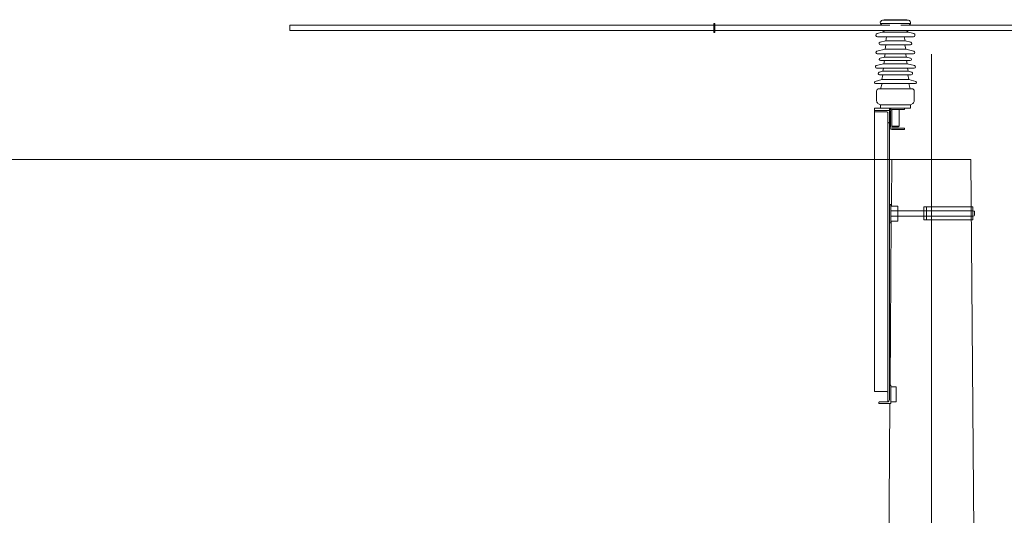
# Model space of a CAD drawing. Header units: millimetres. Extents: x -2674 to -2203, y -551 to -52.
# Tile 71 of 138: x -2366 to -2333, y -71 to -54. Entities that reach past the tile are written whole.
import ezdxf
from ezdxf.lldxf.tags import DXFTag

# ---------------------------------------------------------------- set-up
doc = ezdxf.new("R2010")
doc.units = ezdxf.units.MM
doc.layers.add('layer 1', color=7, linetype='Continuous')
tags = doc.linetypes.add('New Line1', pattern=[28.3, 19, -3.1, 3.1, -3.1]).pattern_tags.tags
tags[10:11] = [DXFTag(74, 4), DXFTag(75, 0), DXFTag(340, '0'), DXFTag(46, 1.0), DXFTag(50, 0.0), DXFTag(44, 0.0), DXFTag(45, 0.0)]
tags[8:9] = [DXFTag(74, 4), DXFTag(75, 0), DXFTag(340, '0'), DXFTag(46, 1.0), DXFTag(50, 0.0), DXFTag(44, 0.0), DXFTag(45, 0.0)]
tags[6:7] = [DXFTag(74, 4), DXFTag(75, 0), DXFTag(340, '0'), DXFTag(46, 1.0), DXFTag(50, 0.0), DXFTag(44, 0.0), DXFTag(45, 0.0)]
tags[4:5] = [DXFTag(74, 4), DXFTag(75, 0), DXFTag(340, '0'), DXFTag(46, 1.0), DXFTag(50, 0.0), DXFTag(44, 0.0), DXFTag(45, 0.0)]
tags = doc.linetypes.add('New Line18', pattern=[28.3, 19, -3.1, 3.1, -3.1]).pattern_tags.tags
tags[10:11] = [DXFTag(74, 4), DXFTag(75, 0), DXFTag(340, '0'), DXFTag(46, 1.0), DXFTag(50, 0.0), DXFTag(44, 0.0), DXFTag(45, 0.0)]
tags[8:9] = [DXFTag(74, 4), DXFTag(75, 0), DXFTag(340, '0'), DXFTag(46, 1.0), DXFTag(50, 0.0), DXFTag(44, 0.0), DXFTag(45, 0.0)]
tags[6:7] = [DXFTag(74, 4), DXFTag(75, 0), DXFTag(340, '0'), DXFTag(46, 1.0), DXFTag(50, 0.0), DXFTag(44, 0.0), DXFTag(45, 0.0)]
tags[4:5] = [DXFTag(74, 4), DXFTag(75, 0), DXFTag(340, '0'), DXFTag(46, 1.0), DXFTag(50, 0.0), DXFTag(44, 0.0), DXFTag(45, 0.0)]

msp = doc.modelspace()

# ---------------------------------------------------------------- linework, layer by layer
at = {"layer": 'layer 1', "lineweight": 9}
for points in [[(-2356.81, -54.77), (-2356.81, -54.77), (-2356.81, -54.59), (-2356.81, -54.59)], [(-2342.736, -54.59), (-2342.736, -54.59), (-2356.81, -54.59), (-2356.81, -54.59)], [(-2342.736, -54.83), (-2342.736, -54.83), (-2342.736, -54.53), (-2342.736, -54.53)], [(-2342.706, -54.53), (-2342.706, -54.53), (-2342.736, -54.53), (-2342.736, -54.53)], [(-2342.706, -54.83), (-2342.706, -54.83), (-2342.706, -54.53), (-2342.706, -54.53)], [(-2336.889, -54.59), (-2336.889, -54.59), (-2342.706, -54.59), (-2342.706, -54.59)], [(-2336.208, -54.531), (-2336.208, -54.531), (-2337.205, -54.531), (-2337.205, -54.531)], [(-2337.205, -54.531), (-2337.194, -54.557), (-2337.174, -54.578), (-2337.149, -54.59)], [(-2336.922, -54.408), (-2336.994, -54.408), (-2337.066, -54.413), (-2337.137, -54.424)], [(-2336.275, -54.424), (-2336.275, -54.424), (-2337.137, -54.424), (-2337.137, -54.424)], [(-2336.491, -54.408), (-2336.491, -54.408), (-2336.922, -54.408), (-2336.922, -54.408)], [(-2330.706, -54.59), (-2330.706, -54.59), (-2336.524, -54.59), (-2336.524, -54.59)], [(-2336.275, -54.424), (-2336.347, -54.413), (-2336.419, -54.408), (-2336.491, -54.408)], [(-2336.264, -54.59), (-2336.239, -54.578), (-2336.219, -54.557), (-2336.208, -54.531)], [(-2356.81, -54.77), (-2356.81, -54.77), (-2342.736, -54.77), (-2342.736, -54.77)], [(-2342.736, -54.83), (-2342.736, -54.83), (-2342.706, -54.83), (-2342.706, -54.83)], [(-2342.706, -54.77), (-2342.706, -54.77), (-2330.706, -54.77), (-2330.706, -54.77)], [(-2337.145, -54.821), (-2337.145, -54.821), (-2337.317, -54.871), (-2337.317, -54.871)], [(-2337.145, -54.821), (-2337.114, -54.815), (-2337.087, -54.796), (-2337.07, -54.77)], [(-2336.268, -54.821), (-2336.268, -54.821), (-2337.145, -54.821), (-2337.145, -54.821)], [(-2336.342, -54.77), (-2336.325, -54.796), (-2336.299, -54.815), (-2336.268, -54.821)], [(-2336.096, -54.871), (-2336.096, -54.871), (-2336.268, -54.821), (-2336.268, -54.821)], [(-2336.111, -54.974), (-2336.111, -54.974), (-2337.302, -54.974), (-2337.302, -54.974)], [(-2337.03, -55.111), (-2337.03, -55.111), (-2337.214, -55.154), (-2337.214, -55.154)], [(-2337, -54.974), (-2337, -54.974), (-2337.03, -55.111), (-2337.03, -55.111)], [(-2336.383, -55.111), (-2336.383, -55.111), (-2337.03, -55.111), (-2337.03, -55.111)], [(-2336.383, -55.111), (-2336.383, -55.111), (-2336.413, -54.974), (-2336.413, -54.974)], [(-2336.199, -55.154), (-2336.199, -55.154), (-2336.383, -55.111), (-2336.383, -55.111)], [(-2337.048, -55.384), (-2337.048, -55.384), (-2337.319, -55.454), (-2337.319, -55.454)], [(-2336.105, -55.54), (-2336.105, -55.54), (-2337.308, -55.54), (-2337.308, -55.54)], [(-2336.21, -55.248), (-2336.21, -55.248), (-2337.203, -55.248), (-2337.203, -55.248)], [(-2337.045, -55.54), (-2337.045, -55.54), (-2337.071, -55.652), (-2337.071, -55.652)], [(-2337.024, -55.248), (-2337.024, -55.248), (-2337.048, -55.384), (-2337.048, -55.384)], [(-2336.365, -55.384), (-2336.365, -55.384), (-2337.048, -55.384), (-2337.048, -55.384)], [(-2336.365, -55.384), (-2336.365, -55.384), (-2336.389, -55.248), (-2336.389, -55.248)], [(-2336.342, -55.652), (-2336.342, -55.652), (-2336.368, -55.54), (-2336.368, -55.54)], [(-2336.094, -55.454), (-2336.094, -55.454), (-2336.365, -55.384), (-2336.365, -55.384)], [(-2337.094, -55.871), (-2337.094, -55.871), (-2337.343, -55.934), (-2337.343, -55.934)], [(-2337.071, -55.652), (-2337.071, -55.652), (-2337.21, -55.686), (-2337.21, -55.686)], [(-2336.212, -55.766), (-2336.212, -55.766), (-2337.2, -55.766), (-2337.2, -55.766)], [(-2337.072, -55.766), (-2337.072, -55.766), (-2337.094, -55.871), (-2337.094, -55.871)], [(-2336.319, -55.871), (-2336.319, -55.871), (-2337.094, -55.871), (-2337.094, -55.871)], [(-2336.342, -55.652), (-2336.342, -55.652), (-2337.071, -55.652), (-2337.071, -55.652)], [(-2336.203, -55.686), (-2336.203, -55.686), (-2336.342, -55.652), (-2336.342, -55.652)], [(-2336.319, -55.871), (-2336.319, -55.871), (-2336.341, -55.766), (-2336.341, -55.766)], [(-2336.07, -55.934), (-2336.07, -55.934), (-2336.319, -55.871), (-2336.319, -55.871)], [(-2336.08, -56.014), (-2336.08, -56.014), (-2337.333, -56.014), (-2337.333, -56.014)], [(-2337.126, -56.116), (-2337.126, -56.116), (-2337.245, -56.153), (-2337.245, -56.153)], [(-2337.104, -56.014), (-2337.104, -56.014), (-2337.126, -56.116), (-2337.126, -56.116)], [(-2336.287, -56.116), (-2336.287, -56.116), (-2337.126, -56.116), (-2337.126, -56.116)], [(-2336.287, -56.116), (-2336.287, -56.116), (-2336.309, -56.014), (-2336.309, -56.014)], [(-2336.167, -56.153), (-2336.167, -56.153), (-2336.287, -56.116), (-2336.287, -56.116)], [(-2337.152, -56.392), (-2337.152, -56.392), (-2337.382, -56.463), (-2337.382, -56.463)], [(-2336.041, -56.529), (-2336.041, -56.529), (-2337.372, -56.529), (-2337.372, -56.529)], [(-2336.181, -56.243), (-2336.181, -56.243), (-2337.232, -56.243), (-2337.232, -56.243)], [(-2337.147, -56.529), (-2337.147, -56.529), (-2337.199, -56.701), (-2337.199, -56.701)], [(-2337.124, -56.243), (-2337.124, -56.243), (-2337.152, -56.392), (-2337.152, -56.392)], [(-2336.261, -56.392), (-2336.261, -56.392), (-2337.152, -56.392), (-2337.152, -56.392)], [(-2336.261, -56.392), (-2336.261, -56.392), (-2336.289, -56.243), (-2336.289, -56.243)], [(-2336.213, -56.701), (-2336.213, -56.701), (-2336.266, -56.529), (-2336.266, -56.529)], [(-2336.031, -56.463), (-2336.031, -56.463), (-2336.261, -56.392), (-2336.261, -56.392)], [(-2337.331, -56.784), (-2337.331, -56.784), (-2337.331, -57.102), (-2337.331, -57.102)], [(-2336.164, -56.701), (-2336.164, -56.701), (-2337.249, -56.701), (-2337.249, -56.701)], [(-2336.081, -57.102), (-2336.081, -57.102), (-2336.081, -56.784), (-2336.081, -56.784)], [(-2337.331, -57.102), (-2337.331, -57.136), (-2337.314, -57.168), (-2337.286, -57.187)], [(-2337.286, -57.187), (-2337.286, -57.187), (-2337.206, -57.24), (-2337.206, -57.24)], [(-2336.206, -57.24), (-2336.206, -57.24), (-2336.127, -57.187), (-2336.127, -57.187)], [(-2336.127, -57.187), (-2336.098, -57.168), (-2336.081, -57.136), (-2336.081, -57.102)], [(-2337.406, -57.427), (-2337.406, -57.427), (-2337.406, -57.351), (-2337.406, -57.351)], [(-2337.406, -57.351), (-2337.406, -57.351), (-2337.346, -57.351), (-2337.346, -57.351)], [(-2336.906, -57.427), (-2336.906, -57.427), (-2337.406, -57.427), (-2337.406, -57.427)], [(-2337.406, -57.427), (-2337.406, -57.427), (-2337.406, -57.453), (-2337.406, -57.453)], [(-2337.406, -57.453), (-2337.406, -57.453), (-2337.406, -66.74), (-2337.406, -66.74)], [(-2337.388, -57.467), (-2337.388, -57.467), (-2337.011, -57.467), (-2337.011, -57.467)], [(-2337.346, -57.351), (-2337.346, -57.351), (-2337.206, -57.351), (-2337.206, -57.351)], [(-2336.206, -57.24), (-2336.206, -57.24), (-2337.206, -57.24), (-2337.206, -57.24)], [(-2337.206, -57.24), (-2337.206, -57.24), (-2337.206, -57.351), (-2337.206, -57.351)], [(-2336.831, -57.351), (-2336.831, -57.351), (-2337.206, -57.351), (-2337.206, -57.351)], [(-2336.956, -57.512), (-2336.956, -57.512), (-2336.956, -57.817), (-2336.956, -57.817)], [(-2336.906, -57.351), (-2336.906, -57.351), (-2336.906, -57.427), (-2336.906, -57.427)], [(-2336.906, -57.431), (-2336.906, -57.431), (-2336.906, -57.971), (-2336.906, -57.971)], [(-2336.866, -57.971), (-2336.866, -57.971), (-2336.866, -57.431), (-2336.866, -57.431)], [(-2336.831, -57.351), (-2336.831, -57.351), (-2336.831, -57.352), (-2336.831, -57.352)], [(-2336.406, -57.351), (-2336.406, -57.351), (-2336.826, -57.351), (-2336.826, -57.351)], [(-2336.826, -57.391), (-2336.826, -57.391), (-2336.826, -57.946), (-2336.826, -57.946)], [(-2336.826, -57.391), (-2336.826, -57.391), (-2336.406, -57.391), (-2336.406, -57.391)], [(-2336.586, -57.946), (-2336.586, -57.946), (-2336.586, -57.391), (-2336.586, -57.391)], [(-2336.206, -57.351), (-2336.206, -57.351), (-2336.406, -57.351), (-2336.406, -57.351)], [(-2336.406, -57.391), (-2336.406, -57.391), (-2336.406, -57.351), (-2336.406, -57.351)], [(-2336.206, -57.351), (-2336.206, -57.351), (-2336.206, -57.24), (-2336.206, -57.24)], [(-2336.956, -57.817), (-2336.956, -57.825), (-2336.948, -57.831), (-2336.938, -57.831)], [(-2336.956, -57.817), (-2336.956, -57.817), (-2336.956, -67.099), (-2336.956, -67.099)], [(-2336.938, -57.831), (-2336.938, -57.831), (-2336.906, -57.831), (-2336.906, -57.831)], [(-2336.906, -57.971), (-2336.906, -57.971), (-2336.906, -66.618), (-2336.906, -66.618)], [(-2336.831, -58.051), (-2336.831, -58.051), (-2336.831, -58.051), (-2336.831, -58.051)], [(-2336.586, -57.946), (-2336.586, -57.946), (-2336.826, -57.946), (-2336.826, -57.946)], [(-2336.826, -57.946), (-2336.826, -57.946), (-2336.801, -57.971), (-2336.801, -57.971)], [(-2336.406, -58.011), (-2336.406, -58.011), (-2336.826, -58.011), (-2336.826, -58.011)], [(-2336.826, -58.051), (-2336.826, -58.051), (-2336.406, -58.051), (-2336.406, -58.051)], [(-2336.801, -57.971), (-2336.801, -57.971), (-2336.611, -57.971), (-2336.611, -57.971)], [(-2336.611, -57.971), (-2336.611, -57.971), (-2336.586, -57.946), (-2336.586, -57.946)], [(-2336.406, -58.051), (-2336.406, -58.051), (-2336.406, -58.011), (-2336.406, -58.011)], [(-2336.828, -59.051), (-2336.828, -59.051), (-2373.312, -59.051), (-2373.312, -59.051)], [(-2336.828, -59.051), (-2336.828, -59.051), (-2336.839, -60.601), (-2336.839, -60.601)], [(-2336.828, -59.051), (-2336.828, -59.051), (-2334.198, -59.051), (-2334.198, -59.051)], [(-2334.074, -75.542), (-2334.074, -75.542), (-2334.198, -59.051), (-2334.198, -59.051)], [(-2336.883, -60.551), (-2336.883, -60.551), (-2336.856, -60.551), (-2336.856, -60.551)], [(-2336.856, -60.551), (-2336.856, -60.551), (-2336.856, -61.151), (-2336.856, -61.151)], [(-2336.856, -60.601), (-2336.856, -60.601), (-2336.624, -60.601), (-2336.624, -60.601)], [(-2336.625, -60.601), (-2336.625, -60.601), (-2336.625, -61.101), (-2336.625, -61.101)], [(-2336.843, -61.101), (-2336.843, -61.101), (-2336.884, -66.552), (-2336.884, -66.552)], [(-2336.628, -61.101), (-2336.628, -61.101), (-2336.856, -61.101), (-2336.856, -61.101)], [(-2336.856, -61.151), (-2336.856, -61.151), (-2336.906, -61.151), (-2336.906, -61.151)], [(-2336.906, -67.031), (-2336.906, -67.031), (-2336.906, -66.618), (-2336.906, -66.618)], [(-2336.883, -66.551), (-2336.883, -66.551), (-2336.856, -66.551), (-2336.856, -66.551)], [(-2336.856, -66.551), (-2336.856, -66.551), (-2336.856, -67.151), (-2336.856, -67.151)], [(-2336.856, -66.601), (-2336.856, -66.601), (-2336.677, -66.601), (-2336.677, -66.601)], [(-2336.681, -66.601), (-2336.681, -66.601), (-2336.681, -67.101), (-2336.681, -67.101)], [(-2337.388, -66.754), (-2337.388, -66.754), (-2337.011, -66.754), (-2337.011, -66.754)], [(-2337.256, -67.151), (-2337.256, -67.151), (-2337.256, -67.124), (-2337.256, -67.124)], [(-2336.856, -67.151), (-2336.856, -67.151), (-2337.256, -67.151), (-2337.256, -67.151)], [(-2337.233, -67.101), (-2337.233, -67.101), (-2336.976, -67.101), (-2336.976, -67.101)], [(-2336.976, -67.101), (-2336.938, -67.101), (-2336.906, -67.07), (-2336.906, -67.032)], [(-2336.888, -67.151), (-2336.888, -67.151), (-2336.938, -73.825), (-2336.938, -73.825)], [(-2336.681, -67.101), (-2336.681, -67.101), (-2336.856, -67.101), (-2336.856, -67.101)]]:
    msp.add_open_spline(points, degree=3, dxfattribs=at)
for points, knots in [([(-2337.137, -54.424), (-2337.161, -54.428), (-2337.182, -54.442), (-2337.195, -54.463), (-2337.195, -54.463), (-2337.208, -54.483), (-2337.212, -54.508), (-2337.205, -54.531)], [0, 0, 0, 0, 0.333333, 0.333333, 0.333333, 0.333333, 1, 1, 1, 1]), ([(-2336.208, -54.531), (-2336.201, -54.508), (-2336.205, -54.483), (-2336.218, -54.463), (-2336.218, -54.463), (-2336.23, -54.442), (-2336.251, -54.428), (-2336.275, -54.424)], [0, 0, 0, 0, 0.333333, 0.333333, 0.333333, 0.333333, 1, 1, 1, 1]), ([(-2337.317, -54.871), (-2337.342, -54.879), (-2337.358, -54.903), (-2337.354, -54.929), (-2337.354, -54.929), (-2337.35, -54.955), (-2337.328, -54.974), (-2337.302, -54.974)], [0, 0, 0, 0, 0.333333, 0.333333, 0.333333, 0.333333, 1, 1, 1, 1]), ([(-2336.111, -54.974), (-2336.084, -54.974), (-2336.062, -54.955), (-2336.059, -54.929), (-2336.059, -54.929), (-2336.055, -54.903), (-2336.071, -54.879), (-2336.096, -54.871)], [0, 0, 0, 0, 0.333333, 0.333333, 0.333333, 0.333333, 1, 1, 1, 1]), ([(-2330.299, -54.768), (-2330.239, -54.773), (-2330.178, -54.781), (-2330.118, -54.79), (-2330.118, -54.79), (-2330.033, -54.802), (-2329.95, -54.817), (-2329.868, -54.835), (-2329.868, -54.835), (-2329.793, -54.852), (-2329.718, -54.872), (-2329.644, -54.894), (-2329.644, -54.894), (-2329.576, -54.914), (-2329.509, -54.936), (-2329.442, -54.961), (-2329.442, -54.961), (-2329.343, -54.998), (-2329.247, -55.04), (-2329.153, -55.086), (-2329.153, -55.086), (-2329.069, -55.127), (-2328.988, -55.172), (-2328.909, -55.221), (-2328.909, -55.221), (-2328.832, -55.268), (-2328.758, -55.318), (-2328.686, -55.371), (-2328.686, -55.371), (-2328.579, -55.449), (-2328.479, -55.533), (-2328.383, -55.622), (-2328.383, -55.622), (-2328.289, -55.71), (-2328.2, -55.804), (-2328.117, -55.901), (-2328.117, -55.901), (-2328.033, -55.998), (-2327.954, -56.099), (-2327.88, -56.203), (-2327.88, -56.203), (-2327.805, -56.31), (-2327.734, -56.42), (-2327.669, -56.532), (-2327.669, -56.532), (-2327.559, -56.718), (-2327.463, -56.911), (-2327.378, -57.107), (-2327.378, -57.107), (-2327.293, -57.3), (-2327.219, -57.497), (-2327.154, -57.697), (-2327.154, -57.697), (-2327.096, -57.873), (-2327.045, -58.051), (-2327, -58.23), (-2327, -58.23), (-2326.958, -58.397), (-2326.921, -58.565), (-2326.888, -58.733), (-2326.888, -58.733), (-2326.852, -58.921), (-2326.821, -59.11), (-2326.794, -59.3), (-2326.794, -59.3), (-2326.747, -59.645), (-2326.714, -59.992), (-2326.695, -60.339), (-2326.695, -60.339), (-2326.676, -60.694), (-2326.669, -61.049), (-2326.674, -61.404), (-2326.674, -61.404), (-2326.679, -61.752), (-2326.694, -62.1), (-2326.72, -62.448), (-2326.72, -62.448), (-2326.744, -62.786), (-2326.778, -63.124), (-2326.819, -63.46), (-2326.819, -63.46), (-2326.861, -63.796), (-2326.911, -64.131), (-2326.968, -64.465), (-2326.968, -64.465), (-2327.025, -64.799), (-2327.091, -65.132), (-2327.163, -65.463), (-2327.163, -65.463), (-2327.235, -65.794), (-2327.315, -66.124), (-2327.402, -66.452), (-2327.402, -66.452), (-2327.49, -66.78), (-2327.584, -67.107), (-2327.686, -67.431), (-2327.686, -67.431), (-2327.787, -67.756), (-2327.897, -68.078), (-2328.013, -68.399), (-2328.013, -68.399), (-2328.13, -68.719), (-2328.255, -69.037), (-2328.387, -69.352), (-2328.387, -69.352), (-2328.52, -69.667), (-2328.661, -69.979), (-2328.81, -70.287), (-2328.81, -70.287), (-2328.966, -70.607), (-2329.13, -70.924), (-2329.306, -71.235), (-2329.306, -71.235), (-2329.416, -71.43), (-2329.53, -71.623), (-2329.649, -71.814), (-2329.649, -71.814), (-2329.766, -72.001), (-2329.887, -72.186), (-2330.012, -72.368), (-2330.012, -72.368), (-2330.125, -72.531), (-2330.242, -72.692), (-2330.363, -72.851), (-2330.363, -72.851), (-2330.471, -72.991), (-2330.582, -73.13), (-2330.696, -73.266), (-2330.696, -73.266), (-2330.798, -73.387), (-2330.904, -73.507), (-2331.012, -73.624), (-2331.012, -73.624), (-2331.068, -73.685), (-2331.126, -73.745), (-2331.184, -73.804), (-2331.184, -73.804), (-2331.248, -73.869), (-2331.312, -73.934), (-2331.378, -73.997), (-2331.378, -73.997), (-2331.449, -74.065), (-2331.521, -74.132), (-2331.595, -74.198), (-2331.595, -74.198), (-2331.676, -74.271), (-2331.76, -74.342), (-2331.845, -74.412), (-2331.845, -74.412), (-2331.948, -74.497), (-2332.054, -74.579), (-2332.162, -74.658), (-2332.162, -74.658), (-2332.267, -74.734), (-2332.375, -74.808), (-2332.485, -74.878), (-2332.485, -74.878), (-2332.608, -74.957), (-2332.734, -75.031), (-2332.863, -75.101), (-2332.863, -75.101), (-2333.006, -75.177), (-2333.152, -75.248), (-2333.302, -75.311), (-2333.302, -75.311), (-2333.424, -75.362), (-2333.548, -75.409), (-2333.674, -75.45), (-2333.674, -75.45), (-2333.809, -75.495), (-2333.946, -75.533), (-2334.085, -75.564), (-2334.085, -75.564), (-2334.158, -75.581), (-2334.232, -75.595), (-2334.306, -75.608), (-2334.306, -75.608), (-2334.382, -75.621), (-2334.459, -75.632), (-2334.537, -75.641), (-2334.537, -75.641), (-2334.618, -75.651), (-2334.701, -75.658), (-2334.78, -75.662), (-2334.78, -75.662), (-2334.863, -75.667), (-2334.942, -75.668), (-2335.036, -75.669)], [0, 0, 0, 0, 0.020833, 0.020833, 0.020833, 0.020833, 0.041667, 0.041667, 0.041667, 0.041667, 0.0625, 0.0625, 0.0625, 0.0625, 0.083333, 0.083333, 0.083333, 0.083333, 0.104167, 0.104167, 0.104167, 0.104167, 0.125, 0.125, 0.125, 0.125, 0.145833, 0.145833, 0.145833, 0.145833, 0.166667, 0.166667, 0.166667, 0.166667, 0.1875, 0.1875, 0.1875, 0.1875, 0.208333, 0.208333, 0.208333, 0.208333, 0.229167, 0.229167, 0.229167, 0.229167, 0.25, 0.25, 0.25, 0.25, 0.270833, 0.270833, 0.270833, 0.270833, 0.291667, 0.291667, 0.291667, 0.291667, 0.3125, 0.3125, 0.3125, 0.3125, 0.333333, 0.333333, 0.333333, 0.333333, 0.354167, 0.354167, 0.354167, 0.354167, 0.375, 0.375, 0.375, 0.375, 0.395833, 0.395833, 0.395833, 0.395833, 0.416667, 0.416667, 0.416667, 0.416667, 0.4375, 0.4375, 0.4375, 0.4375, 0.458333, 0.458333, 0.458333, 0.458333, 0.479167, 0.479167, 0.479167, 0.479167, 0.5, 0.5, 0.5, 0.5, 0.520833, 0.520833, 0.520833, 0.520833, 0.541667, 0.541667, 0.541667, 0.541667, 0.5625, 0.5625, 0.5625, 0.5625, 0.583333, 0.583333, 0.583333, 0.583333, 0.604167, 0.604167, 0.604167, 0.604167, 0.625, 0.625, 0.625, 0.625, 0.645833, 0.645833, 0.645833, 0.645833, 0.666667, 0.666667, 0.666667, 0.666667, 0.6875, 0.6875, 0.6875, 0.6875, 0.708333, 0.708333, 0.708333, 0.708333, 0.729167, 0.729167, 0.729167, 0.729167, 0.75, 0.75, 0.75, 0.75, 0.770833, 0.770833, 0.770833, 0.770833, 0.791667, 0.791667, 0.791667, 0.791667, 0.8125, 0.8125, 0.8125, 0.8125, 0.833333, 0.833333, 0.833333, 0.833333, 0.854167, 0.854167, 0.854167, 0.854167, 0.875, 0.875, 0.875, 0.875, 0.895833, 0.895833, 0.895833, 0.895833, 0.916667, 0.916667, 0.916667, 0.916667, 0.9375, 0.9375, 0.9375, 0.9375, 0.958333, 0.958333, 0.958333, 0.958333, 1, 1, 1, 1]), ([(-2335.019, -75.809), (-2334.861, -75.805), (-2334.727, -75.801), (-2334.586, -75.787), (-2334.586, -75.787), (-2334.453, -75.775), (-2334.315, -75.754), (-2334.18, -75.727), (-2334.18, -75.727), (-2334.055, -75.703), (-2333.933, -75.673), (-2333.812, -75.639), (-2333.812, -75.639), (-2333.7, -75.607), (-2333.59, -75.571), (-2333.481, -75.532), (-2333.481, -75.532), (-2333.349, -75.484), (-2333.22, -75.43), (-2333.094, -75.372), (-2333.094, -75.372), (-2332.982, -75.32), (-2332.872, -75.265), (-2332.764, -75.206), (-2332.764, -75.206), (-2332.671, -75.155), (-2332.579, -75.102), (-2332.488, -75.046), (-2332.488, -75.046), (-2332.333, -74.95), (-2332.182, -74.847), (-2332.036, -74.739), (-2332.036, -74.739), (-2331.885, -74.627), (-2331.739, -74.509), (-2331.597, -74.387), (-2331.597, -74.387), (-2331.448, -74.258), (-2331.305, -74.124), (-2331.166, -73.985), (-2331.166, -73.985), (-2331.079, -73.898), (-2330.993, -73.809), (-2330.909, -73.719), (-2330.909, -73.719), (-2330.843, -73.647), (-2330.778, -73.575), (-2330.714, -73.502), (-2330.714, -73.502), (-2330.667, -73.448), (-2330.62, -73.393), (-2330.574, -73.338), (-2330.574, -73.338), (-2330.522, -73.276), (-2330.47, -73.213), (-2330.42, -73.15), (-2330.42, -73.15), (-2330.355, -73.069), (-2330.291, -72.987), (-2330.228, -72.905), (-2330.228, -72.905), (-2330.154, -72.807), (-2330.081, -72.707), (-2330.009, -72.607), (-2330.009, -72.607), (-2329.934, -72.502), (-2329.862, -72.397), (-2329.79, -72.29), (-2329.79, -72.29), (-2329.72, -72.185), (-2329.651, -72.08), (-2329.584, -71.973), (-2329.584, -71.973), (-2329.518, -71.868), (-2329.453, -71.763), (-2329.389, -71.657), (-2329.389, -71.657), (-2329.203, -71.345), (-2329.028, -71.028), (-2328.863, -70.706), (-2328.863, -70.706), (-2328.701, -70.391), (-2328.549, -70.072), (-2328.406, -69.749), (-2328.406, -69.749), (-2328.265, -69.431), (-2328.133, -69.109), (-2328.009, -68.785), (-2328.009, -68.785), (-2327.884, -68.461), (-2327.768, -68.135), (-2327.659, -67.806), (-2327.659, -67.806), (-2327.551, -67.477), (-2327.45, -67.147), (-2327.356, -66.814), (-2327.356, -66.814), (-2327.263, -66.482), (-2327.177, -66.147), (-2327.098, -65.811), (-2327.098, -65.811), (-2327.01, -65.435), (-2326.932, -65.057), (-2326.863, -64.677), (-2326.863, -64.677), (-2326.795, -64.298), (-2326.736, -63.917), (-2326.687, -63.534), (-2326.687, -63.534), (-2326.639, -63.152), (-2326.601, -62.768), (-2326.575, -62.383), (-2326.575, -62.383), (-2326.564, -62.232), (-2326.556, -62.081), (-2326.549, -61.93), (-2326.549, -61.93), (-2326.543, -61.776), (-2326.538, -61.622), (-2326.535, -61.468), (-2326.535, -61.468), (-2326.532, -61.309), (-2326.532, -61.15), (-2326.534, -60.991), (-2326.534, -60.991), (-2326.536, -60.827), (-2326.54, -60.663), (-2326.547, -60.499), (-2326.547, -60.499), (-2326.555, -60.331), (-2326.565, -60.164), (-2326.578, -59.996), (-2326.578, -59.996), (-2326.59, -59.843), (-2326.605, -59.69), (-2326.623, -59.537), (-2326.623, -59.537), (-2326.636, -59.426), (-2326.65, -59.316), (-2326.666, -59.206), (-2326.666, -59.206), (-2326.68, -59.113), (-2326.695, -59.02), (-2326.71, -58.927), (-2326.71, -58.927), (-2326.727, -58.831), (-2326.745, -58.734), (-2326.764, -58.638), (-2326.764, -58.638), (-2326.788, -58.521), (-2326.814, -58.403), (-2326.842, -58.286), (-2326.842, -58.286), (-2326.875, -58.149), (-2326.911, -58.013), (-2326.951, -57.877), (-2326.951, -57.877), (-2326.993, -57.735), (-2327.039, -57.595), (-2327.089, -57.455), (-2327.089, -57.455), (-2327.137, -57.322), (-2327.189, -57.19), (-2327.246, -57.059), (-2327.246, -57.059), (-2327.3, -56.935), (-2327.358, -56.812), (-2327.421, -56.69), (-2327.421, -56.69), (-2327.501, -56.537), (-2327.589, -56.386), (-2327.685, -56.241), (-2327.685, -56.241), (-2327.777, -56.101), (-2327.878, -55.966), (-2327.987, -55.837), (-2327.987, -55.837), (-2328.093, -55.712), (-2328.206, -55.593), (-2328.329, -55.482), (-2328.329, -55.482), (-2328.393, -55.424), (-2328.459, -55.368), (-2328.528, -55.314), (-2328.528, -55.314), (-2328.611, -55.25), (-2328.698, -55.188), (-2328.787, -55.131), (-2328.787, -55.131), (-2328.894, -55.064), (-2329.005, -55.002), (-2329.119, -54.947), (-2329.119, -54.947), (-2329.218, -54.899), (-2329.32, -54.856), (-2329.424, -54.819), (-2329.424, -54.819), (-2329.477, -54.799), (-2329.531, -54.782), (-2329.586, -54.765)], [0, 0, 0, 0, 0.019608, 0.019608, 0.019608, 0.019608, 0.039216, 0.039216, 0.039216, 0.039216, 0.058824, 0.058824, 0.058824, 0.058824, 0.078431, 0.078431, 0.078431, 0.078431, 0.098039, 0.098039, 0.098039, 0.098039, 0.117647, 0.117647, 0.117647, 0.117647, 0.137255, 0.137255, 0.137255, 0.137255, 0.156863, 0.156863, 0.156863, 0.156863, 0.176471, 0.176471, 0.176471, 0.176471, 0.196078, 0.196078, 0.196078, 0.196078, 0.215686, 0.215686, 0.215686, 0.215686, 0.235294, 0.235294, 0.235294, 0.235294, 0.254902, 0.254902, 0.254902, 0.254902, 0.27451, 0.27451, 0.27451, 0.27451, 0.294118, 0.294118, 0.294118, 0.294118, 0.313725, 0.313725, 0.313725, 0.313725, 0.333333, 0.333333, 0.333333, 0.333333, 0.352941, 0.352941, 0.352941, 0.352941, 0.372549, 0.372549, 0.372549, 0.372549, 0.392157, 0.392157, 0.392157, 0.392157, 0.411765, 0.411765, 0.411765, 0.411765, 0.431373, 0.431373, 0.431373, 0.431373, 0.45098, 0.45098, 0.45098, 0.45098, 0.470588, 0.470588, 0.470588, 0.470588, 0.490196, 0.490196, 0.490196, 0.490196, 0.509804, 0.509804, 0.509804, 0.509804, 0.529412, 0.529412, 0.529412, 0.529412, 0.54902, 0.54902, 0.54902, 0.54902, 0.568627, 0.568627, 0.568627, 0.568627, 0.588235, 0.588235, 0.588235, 0.588235, 0.607843, 0.607843, 0.607843, 0.607843, 0.627451, 0.627451, 0.627451, 0.627451, 0.647059, 0.647059, 0.647059, 0.647059, 0.666667, 0.666667, 0.666667, 0.666667, 0.686275, 0.686275, 0.686275, 0.686275, 0.705882, 0.705882, 0.705882, 0.705882, 0.72549, 0.72549, 0.72549, 0.72549, 0.745098, 0.745098, 0.745098, 0.745098, 0.764706, 0.764706, 0.764706, 0.764706, 0.784314, 0.784314, 0.784314, 0.784314, 0.803922, 0.803922, 0.803922, 0.803922, 0.823529, 0.823529, 0.823529, 0.823529, 0.843137, 0.843137, 0.843137, 0.843137, 0.862745, 0.862745, 0.862745, 0.862745, 0.882353, 0.882353, 0.882353, 0.882353, 0.901961, 0.901961, 0.901961, 0.901961, 0.921569, 0.921569, 0.921569, 0.921569, 0.941176, 0.941176, 0.941176, 0.941176, 0.960784, 0.960784, 0.960784, 0.960784, 1, 1, 1, 1]), ([(-2337.214, -55.154), (-2337.237, -55.16), (-2337.253, -55.182), (-2337.25, -55.206), (-2337.25, -55.206), (-2337.247, -55.23), (-2337.227, -55.248), (-2337.203, -55.248)], [0, 0, 0, 0, 0.333333, 0.333333, 0.333333, 0.333333, 1, 1, 1, 1]), ([(-2336.21, -55.248), (-2336.186, -55.248), (-2336.165, -55.23), (-2336.163, -55.206), (-2336.163, -55.206), (-2336.16, -55.182), (-2336.175, -55.16), (-2336.199, -55.154)], [0, 0, 0, 0, 0.333333, 0.333333, 0.333333, 0.333333, 1, 1, 1, 1]), ([(-2337.319, -55.454), (-2337.34, -55.459), (-2337.354, -55.48), (-2337.352, -55.502), (-2337.352, -55.502), (-2337.349, -55.524), (-2337.33, -55.54), (-2337.308, -55.54)], [0, 0, 0, 0, 0.333333, 0.333333, 0.333333, 0.333333, 1, 1, 1, 1]), ([(-2336.105, -55.54), (-2336.083, -55.54), (-2336.064, -55.524), (-2336.061, -55.502), (-2336.061, -55.502), (-2336.058, -55.48), (-2336.072, -55.459), (-2336.094, -55.454)], [0, 0, 0, 0, 0.333333, 0.333333, 0.333333, 0.333333, 1, 1, 1, 1]), ([(-2337.21, -55.686), (-2337.23, -55.691), (-2337.243, -55.71), (-2337.241, -55.73), (-2337.241, -55.73), (-2337.238, -55.751), (-2337.221, -55.766), (-2337.2, -55.766)], [0, 0, 0, 0, 0.333333, 0.333333, 0.333333, 0.333333, 1, 1, 1, 1]), ([(-2336.212, -55.766), (-2336.192, -55.766), (-2336.174, -55.751), (-2336.172, -55.73), (-2336.172, -55.73), (-2336.169, -55.71), (-2336.183, -55.691), (-2336.203, -55.686)], [0, 0, 0, 0, 0.333333, 0.333333, 0.333333, 0.333333, 1, 1, 1, 1]), ([(-2337.343, -55.934), (-2337.363, -55.939), (-2337.376, -55.958), (-2337.373, -55.979), (-2337.373, -55.979), (-2337.371, -55.999), (-2337.354, -56.014), (-2337.333, -56.014)], [0, 0, 0, 0, 0.333333, 0.333333, 0.333333, 0.333333, 1, 1, 1, 1]), ([(-2337.245, -56.153), (-2337.267, -56.16), (-2337.281, -56.181), (-2337.277, -56.204), (-2337.277, -56.204), (-2337.274, -56.226), (-2337.255, -56.243), (-2337.232, -56.243)], [0, 0, 0, 0, 0.333333, 0.333333, 0.333333, 0.333333, 1, 1, 1, 1]), ([(-2336.181, -56.243), (-2336.158, -56.243), (-2336.139, -56.226), (-2336.135, -56.204), (-2336.135, -56.204), (-2336.132, -56.181), (-2336.146, -56.16), (-2336.167, -56.153)], [0, 0, 0, 0, 0.333333, 0.333333, 0.333333, 0.333333, 1, 1, 1, 1]), ([(-2336.08, -56.014), (-2336.059, -56.014), (-2336.042, -55.999), (-2336.039, -55.979), (-2336.039, -55.979), (-2336.037, -55.958), (-2336.05, -55.939), (-2336.07, -55.934)], [0, 0, 0, 0, 0.333333, 0.333333, 0.333333, 0.333333, 1, 1, 1, 1]), ([(-2337.382, -56.463), (-2337.397, -56.468), (-2337.407, -56.484), (-2337.405, -56.5), (-2337.405, -56.5), (-2337.402, -56.517), (-2337.388, -56.529), (-2337.372, -56.529)], [0, 0, 0, 0, 0.333333, 0.333333, 0.333333, 0.333333, 1, 1, 1, 1]), ([(-2336.041, -56.529), (-2336.025, -56.529), (-2336.011, -56.517), (-2336.008, -56.5), (-2336.008, -56.5), (-2336.006, -56.484), (-2336.015, -56.468), (-2336.031, -56.463)], [0, 0, 0, 0, 0.333333, 0.333333, 0.333333, 0.333333, 1, 1, 1, 1]), ([(-2337.249, -56.701), (-2337.271, -56.701), (-2337.292, -56.71), (-2337.307, -56.726), (-2337.307, -56.726), (-2337.323, -56.741), (-2337.331, -56.762), (-2337.331, -56.784)], [0, 0, 0, 0, 0.333333, 0.333333, 0.333333, 0.333333, 1, 1, 1, 1]), ([(-2336.081, -56.784), (-2336.081, -56.762), (-2336.09, -56.741), (-2336.106, -56.726), (-2336.106, -56.726), (-2336.121, -56.71), (-2336.142, -56.701), (-2336.164, -56.701)], [0, 0, 0, 0, 0.333333, 0.333333, 0.333333, 0.333333, 1, 1, 1, 1]), ([(-2337.406, -57.453), (-2337.406, -57.457), (-2337.404, -57.46), (-2337.401, -57.463), (-2337.401, -57.463), (-2337.398, -57.466), (-2337.393, -57.467), (-2337.388, -57.467)], [0, 0, 0, 0, 0.333333, 0.333333, 0.333333, 0.333333, 1, 1, 1, 1]), ([(-2336.956, -57.512), (-2336.956, -57.5), (-2336.962, -57.489), (-2336.972, -57.48), (-2336.972, -57.48), (-2336.983, -57.472), (-2336.997, -57.467), (-2337.011, -57.467)], [0, 0, 0, 0, 0.333333, 0.333333, 0.333333, 0.333333, 1, 1, 1, 1]), ([(-2336.826, -57.351), (-2336.848, -57.351), (-2336.868, -57.36), (-2336.883, -57.375), (-2336.883, -57.375), (-2336.898, -57.39), (-2336.906, -57.41), (-2336.906, -57.431)], [0, 0, 0, 0, 0.333333, 0.333333, 0.333333, 0.333333, 1, 1, 1, 1]), ([(-2336.826, -57.391), (-2336.837, -57.391), (-2336.847, -57.396), (-2336.855, -57.403), (-2336.855, -57.403), (-2336.862, -57.411), (-2336.866, -57.421), (-2336.866, -57.431)], [0, 0, 0, 0, 0.333333, 0.333333, 0.333333, 0.333333, 1, 1, 1, 1]), ([(-2336.906, -57.971), (-2336.906, -57.993), (-2336.898, -58.013), (-2336.883, -58.028), (-2336.883, -58.028), (-2336.868, -58.043), (-2336.848, -58.051), (-2336.826, -58.051)], [0, 0, 0, 0, 0.333333, 0.333333, 0.333333, 0.333333, 1, 1, 1, 1]), ([(-2336.866, -57.971), (-2336.866, -57.982), (-2336.862, -57.992), (-2336.855, -58), (-2336.855, -58), (-2336.847, -58.007), (-2336.837, -58.011), (-2336.826, -58.011)], [0, 0, 0, 0, 0.333333, 0.333333, 0.333333, 0.333333, 1, 1, 1, 1]), ([(-2336.883, -60.551), (-2336.889, -60.551), (-2336.895, -60.554), (-2336.9, -60.558), (-2336.9, -60.558), (-2336.904, -60.563), (-2336.906, -60.568), (-2336.906, -60.574)], [0, 0, 0, 0, 0.333333, 0.333333, 0.333333, 0.333333, 1, 1, 1, 1]), ([(-2336.856, -60.757), (-2336.856, -60.757), (-2335.124, -60.757), (-2335.124, -60.757), (-2335.124, -60.757), (-2335.124, -60.757), (-2334.126, -60.757), (-2334.126, -60.757), (-2334.126, -60.757), (-2334.103, -60.757), (-2334.084, -60.77), (-2334.084, -60.784), (-2334.084, -60.784), (-2334.084, -60.784), (-2334.084, -60.902), (-2334.084, -60.902), (-2334.084, -60.902), (-2334.084, -60.916), (-2334.103, -60.929), (-2334.126, -60.929), (-2334.126, -60.929), (-2334.126, -60.929), (-2335.126, -60.929), (-2335.126, -60.929), (-2335.126, -60.929), (-2335.126, -60.929), (-2336.855, -60.929), (-2336.855, -60.929)], [0, 0, 0, 0, 0.125, 0.125, 0.125, 0.125, 0.25, 0.25, 0.25, 0.25, 0.375, 0.375, 0.375, 0.375, 0.5, 0.5, 0.5, 0.5, 0.625, 0.625, 0.625, 0.625, 0.75, 0.75, 0.75, 0.75, 1, 1, 1, 1]), ([(-2335.123, -61.057), (-2335.123, -61.057), (-2335.759, -61.057), (-2335.759, -61.057), (-2335.759, -61.057), (-2335.759, -61.057), (-2335.759, -60.628), (-2335.759, -60.628), (-2335.759, -60.628), (-2335.759, -60.628), (-2335.124, -60.628), (-2335.124, -60.628), (-2335.124, -60.628), (-2335.124, -60.628), (-2334.135, -60.628), (-2334.135, -60.628), (-2334.135, -60.628), (-2334.135, -60.628), (-2334.135, -61.057), (-2334.135, -61.057), (-2334.135, -61.057), (-2334.135, -61.057), (-2335.123, -61.057), (-2335.123, -61.057)], [0, 0, 0, 0, 0.142857, 0.142857, 0.142857, 0.142857, 0.285714, 0.285714, 0.285714, 0.285714, 0.428571, 0.428571, 0.428571, 0.428571, 0.571429, 0.571429, 0.571429, 0.571429, 0.714286, 0.714286, 0.714286, 0.714286, 1, 1, 1, 1]), ([(-2335.742, -61.057), (-2335.742, -61.057), (-2335.759, -61.057), (-2335.759, -61.057), (-2335.759, -61.057), (-2335.759, -61.057), (-2335.759, -60.628), (-2335.759, -60.628), (-2335.759, -60.628), (-2335.759, -60.628), (-2335.742, -60.628), (-2335.742, -60.628), (-2335.742, -60.628), (-2335.742, -60.628), (-2335.679, -60.628), (-2335.679, -60.628), (-2335.679, -60.628), (-2335.679, -60.628), (-2335.679, -61.057), (-2335.679, -61.057), (-2335.679, -61.057), (-2335.679, -61.057), (-2335.742, -61.057), (-2335.742, -61.057)], [0, 0, 0, 0, 0.142857, 0.142857, 0.142857, 0.142857, 0.285714, 0.285714, 0.285714, 0.285714, 0.428571, 0.428571, 0.428571, 0.428571, 0.571429, 0.571429, 0.571429, 0.571429, 0.714286, 0.714286, 0.714286, 0.714286, 1, 1, 1, 1]), ([(-2336.883, -66.551), (-2336.889, -66.551), (-2336.895, -66.554), (-2336.9, -66.558), (-2336.9, -66.558), (-2336.904, -66.563), (-2336.906, -66.568), (-2336.906, -66.574)], [0, 0, 0, 0, 0.333333, 0.333333, 0.333333, 0.333333, 1, 1, 1, 1]), ([(-2337.406, -66.74), (-2337.406, -66.744), (-2337.404, -66.747), (-2337.401, -66.75), (-2337.401, -66.75), (-2337.398, -66.753), (-2337.393, -66.754), (-2337.388, -66.754)], [0, 0, 0, 0, 0.333333, 0.333333, 0.333333, 0.333333, 1, 1, 1, 1]), ([(-2336.956, -66.799), (-2336.956, -66.787), (-2336.962, -66.776), (-2336.972, -66.767), (-2336.972, -66.767), (-2336.983, -66.759), (-2336.997, -66.754), (-2337.011, -66.754)], [0, 0, 0, 0, 0.333333, 0.333333, 0.333333, 0.333333, 1, 1, 1, 1]), ([(-2337.233, -67.101), (-2337.239, -67.101), (-2337.245, -67.104), (-2337.25, -67.108), (-2337.25, -67.108), (-2337.254, -67.113), (-2337.256, -67.118), (-2337.256, -67.124)], [0, 0, 0, 0, 0.333333, 0.333333, 0.333333, 0.333333, 1, 1, 1, 1])]:
    msp.add_open_spline(points, degree=3, knots=knots, dxfattribs=at)
at = {"layer": 'layer 1', "linetype": 'New Line18', "lineweight": 9}
msp.add_open_spline([(-2330.706, -54.68), (-2330.696, -54.68), (-2330.686, -54.68), (-2330.676, -54.68), (-2330.676, -54.68), (-2322.929, -54.68), (-2327.273, -75.739), (-2335.02, -75.739), (-2335.02, -75.739), (-2335.025, -75.739), (-2335.03, -75.739), (-2335.036, -75.739)], degree=3, knots=[0, 0, 0, 0, 0.25, 0.25, 0.25, 0.25, 0.5, 0.5, 0.5, 0.5, 1, 1, 1, 1], dxfattribs=at)
at = {"layer": 'layer 1', "linetype": 'New Line1', "lineweight": 9}
msp.add_open_spline([(-2335.513, -55.551), (-2335.513, -55.551), (-2335.513, -197.551), (-2335.513, -197.551)], degree=3, dxfattribs=at)

doc.saveas('drawing.dxf')
